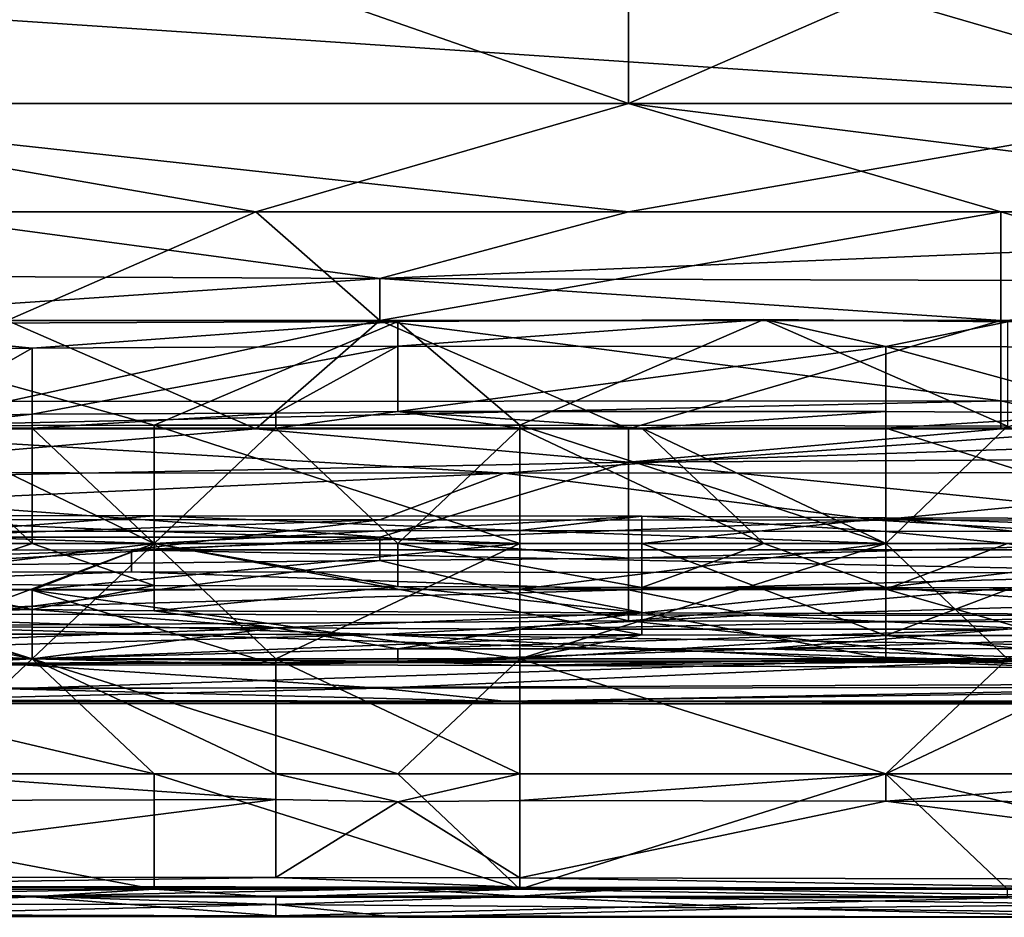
# Model space of a CAD drawing. Extents: x -1.1 to 1.1, y -0.36 to 0.36.
# Tile 226 of 256: x 0.1933 to 0.2287, y -0.3451 to -0.3128. Entities that reach past the tile are written whole.
import ezdxf

# ---------------------------------------------------------------- set-up
doc = ezdxf.new("R2010")
doc.units = 0

msp = doc.modelspace()

# ---------------------------------------------------------------- linework, layer by layer
for points in [[(0.215176, -0.315807, 0.377357), (0.192821, -0.307995, 0.380416), (0.179408, -0.315807, 0.378077)], [(0.215176, -0.315807, 0.377357), (0.215176, -0.311901, 0.378659), (0.192821, -0.307995, 0.380416)], [(0.246473, -0.315807, 0.377162), (0.23306, -0.307995, 0.379738), (0.215176, -0.315807, 0.377357)], [(0.23306, -0.307995, 0.379738), (0.215176, -0.311901, 0.378659), (0.215176, -0.315807, 0.377357)], [(0.237531, -0.315807, 0.265633), (0.179408, -0.311901, 0.265218), (0.224118, -0.311901, 0.265194)], [(0.237531, -0.315807, 0.265633), (0.179408, -0.315807, 0.265697), (0.179408, -0.311901, 0.265218)], [(0.224118, -0.311901, 0.265194), (0.264357, -0.311901, 0.265073), (0.237531, -0.315807, 0.265633)], [(0.179408, -0.315807, 0.378077), (0.152581, -0.319713, 0.377018), (0.201763, -0.319713, 0.376035)], [(0.215176, -0.319713, 0.266984), (0.179408, -0.315807, 0.265697), (0.237531, -0.315807, 0.265633)], [(0.201763, -0.319713, 0.376035), (0.215176, -0.315807, 0.377357), (0.179408, -0.315807, 0.378077)], [(0.18835, -0.319713, 0.267006), (0.179408, -0.315807, 0.265697), (0.215176, -0.319713, 0.266984)], [(0.201763, -0.319713, 0.376035), (0.228589, -0.319713, 0.375684), (0.215176, -0.315807, 0.377357)], [(0.246473, -0.319713, 0.375596), (0.246473, -0.315807, 0.377162), (0.215176, -0.315807, 0.377357)], [(0.246473, -0.319713, 0.375596), (0.215176, -0.315807, 0.377357), (0.228589, -0.319713, 0.375684)], [(0.237531, -0.315807, 0.265633), (0.264357, -0.319713, 0.266855), (0.215176, -0.319713, 0.266984)], [(0.192821, -0.32362, 0.374235), (0.201763, -0.319713, 0.376035), (0.152581, -0.319713, 0.377018)], [(0.183879, -0.322006, 0.268362), (0.18835, -0.319713, 0.267006), (0.206234, -0.322119, 0.268362)], [(0.206234, -0.322119, 0.268362), (0.18835, -0.319713, 0.267006), (0.215176, -0.319713, 0.266984)], [(0.206234, -0.32362, 0.37394), (0.201763, -0.319713, 0.376035), (0.192821, -0.32362, 0.374235)], [(0.206234, -0.32362, 0.37394), (0.228589, -0.319713, 0.375684), (0.201763, -0.319713, 0.376035)], [(0.206234, -0.322119, 0.268362), (0.264357, -0.319713, 0.266855), (0.264357, -0.322299, 0.268362)], [(0.215176, -0.319713, 0.266984), (0.264357, -0.319713, 0.266855), (0.206234, -0.322119, 0.268362)], [(0.206234, -0.32362, 0.37394), (0.228589, -0.32362, 0.373717), (0.228589, -0.319713, 0.375684)], [(0.242002, -0.32362, 0.373629), (0.246473, -0.319713, 0.375596), (0.228589, -0.319713, 0.375684)], [(0.228589, -0.319713, 0.375684), (0.228589, -0.32362, 0.373717), (0.242002, -0.32362, 0.373629)], [(0.183879, -0.32362, 0.269468), (0.183879, -0.322006, 0.268362), (0.206234, -0.322119, 0.268362)], [(0.206234, -0.322119, 0.268362), (0.206234, -0.32362, 0.269385), (0.183879, -0.32362, 0.269468)], [(0.206234, -0.322119, 0.268362), (0.264357, -0.322299, 0.268362), (0.228589, -0.32362, 0.269429)], [(0.228589, -0.32362, 0.269429), (0.206234, -0.32362, 0.269385), (0.206234, -0.322119, 0.268362)], [(0.264357, -0.322299, 0.268362), (0.264357, -0.32362, 0.26928), (0.228589, -0.32362, 0.269429)], [(0.201763, -0.327526, 0.371227), (0.192821, -0.32362, 0.374235), (0.179408, -0.327526, 0.371686)], [(0.206234, -0.32362, 0.269385), (0.192821, -0.326536, 0.272269), (0.183879, -0.32362, 0.269468)], [(0.20688, -0.323662, 0.221806), (0.184932, -0.323747, 0.221806), (0.193711, -0.324622, 0.225563)], [(0.20688, -0.323662, 0.221806), (0.198101, -0.327389, 0.218049), (0.184932, -0.323747, 0.221806)], [(0.184932, -0.323747, 0.221806), (0.189322, -0.324661, 0.225563), (0.193711, -0.324622, 0.225563)], [(0.189322, -0.327418, 0.218049), (0.184932, -0.323747, 0.221806), (0.198101, -0.327389, 0.218049)], [(0.206234, -0.32362, 0.269385), (0.228589, -0.326523, 0.272269), (0.192821, -0.326536, 0.272269)], [(0.201763, -0.327526, 0.371227), (0.206234, -0.32362, 0.37394), (0.192821, -0.32362, 0.374235)], [(0.193711, -0.324622, 0.225563), (0.20688, -0.324545, 0.225563), (0.20688, -0.323662, 0.221806)], [(0.198101, -0.327389, 0.218049), (0.20688, -0.323662, 0.221806), (0.21127, -0.327399, 0.218049)], [(0.215176, -0.327526, 0.370977), (0.206234, -0.32362, 0.37394), (0.201763, -0.327526, 0.371227)], [(0.228589, -0.32362, 0.269429), (0.228589, -0.326523, 0.272269), (0.206234, -0.32362, 0.269385)], [(0.215176, -0.327526, 0.370977), (0.228589, -0.32362, 0.373717), (0.206234, -0.32362, 0.37394)], [(0.224439, -0.324563, 0.225563), (0.220049, -0.323593, 0.221806), (0.20688, -0.324545, 0.225563)], [(0.20688, -0.323662, 0.221806), (0.20688, -0.324545, 0.225563), (0.220049, -0.323593, 0.221806)], [(0.21127, -0.327399, 0.218049), (0.20688, -0.323662, 0.221806), (0.220049, -0.323593, 0.221806)], [(0.220049, -0.323593, 0.221806), (0.228829, -0.327425, 0.218049), (0.21127, -0.327399, 0.218049)], [(0.228589, -0.327526, 0.370945), (0.228589, -0.32362, 0.373717), (0.215176, -0.327526, 0.370977)], [(0.220049, -0.323593, 0.221806), (0.224439, -0.324563, 0.225563), (0.228829, -0.323668, 0.221806)], [(0.228829, -0.323668, 0.221806), (0.228829, -0.327425, 0.218049), (0.220049, -0.323593, 0.221806)], [(0.228829, -0.323668, 0.221806), (0.224439, -0.324563, 0.225563), (0.241997, -0.32461, 0.225563)], [(0.264357, -0.32362, 0.26928), (0.264357, -0.326644, 0.272269), (0.228589, -0.32362, 0.269429)], [(0.228589, -0.327526, 0.370945), (0.250944, -0.327526, 0.370737), (0.242002, -0.32362, 0.373629)], [(0.228589, -0.326523, 0.272269), (0.228589, -0.32362, 0.269429), (0.264357, -0.326644, 0.272269)], [(0.242002, -0.32362, 0.373629), (0.228589, -0.32362, 0.373717), (0.228589, -0.327526, 0.370945)], [(0.189322, -0.327117, 0.22932), (0.193711, -0.326992, 0.22932), (0.193711, -0.324622, 0.225563)], [(0.189322, -0.324661, 0.225563), (0.189322, -0.327117, 0.22932), (0.193711, -0.324622, 0.225563)], [(0.202491, -0.326964, 0.22932), (0.20688, -0.324545, 0.225563), (0.193711, -0.326992, 0.22932)], [(0.193711, -0.324622, 0.225563), (0.193711, -0.326992, 0.22932), (0.20688, -0.324545, 0.225563)], [(0.202491, -0.326964, 0.22932), (0.20688, -0.3269, 0.22932), (0.20688, -0.324545, 0.225563)], [(0.20688, -0.324545, 0.225563), (0.20688, -0.3269, 0.22932), (0.224439, -0.324563, 0.225563)], [(0.20688, -0.3269, 0.22932), (0.224439, -0.3269, 0.22932), (0.224439, -0.324563, 0.225563)], [(0.233218, -0.326959, 0.22932), (0.224439, -0.324563, 0.225563), (0.224439, -0.3269, 0.22932)], [(0.224439, -0.324563, 0.225563), (0.233218, -0.326959, 0.22932), (0.241997, -0.32461, 0.225563)], [(0.192821, -0.326536, 0.272269), (0.228589, -0.326523, 0.272269), (0.183879, -0.327526, 0.273655)], [(0.228589, -0.326523, 0.272269), (0.23306, -0.327526, 0.273601), (0.183879, -0.327526, 0.273655)], [(0.228589, -0.326523, 0.272269), (0.264357, -0.326644, 0.272269), (0.23306, -0.327526, 0.273601)], [(0.193711, -0.326992, 0.22932), (0.189322, -0.327117, 0.22932), (0.189322, -0.327502, 0.229695)], [(0.189322, -0.327502, 0.229695), (0.193711, -0.327502, 0.229814), (0.193711, -0.326992, 0.22932)], [(0.193711, -0.326992, 0.22932), (0.193711, -0.327502, 0.229814), (0.202491, -0.326964, 0.22932)], [(0.202491, -0.327502, 0.229834), (0.202491, -0.326964, 0.22932), (0.193711, -0.327502, 0.229814)], [(0.202491, -0.326964, 0.22932), (0.202491, -0.327502, 0.229834), (0.20688, -0.3269, 0.22932)], [(0.20688, -0.3269, 0.22932), (0.202491, -0.327502, 0.229834), (0.21127, -0.327502, 0.229898)], [(0.224439, -0.3269, 0.22932), (0.20688, -0.3269, 0.22932), (0.21566, -0.327502, 0.229899)], [(0.21127, -0.327502, 0.229898), (0.21566, -0.327502, 0.229899), (0.20688, -0.3269, 0.22932)], [(0.224439, -0.327502, 0.229895), (0.224439, -0.3269, 0.22932), (0.21566, -0.327502, 0.229899)], [(0.233218, -0.326959, 0.22932), (0.224439, -0.3269, 0.22932), (0.224439, -0.327502, 0.229895)], [(0.233218, -0.326959, 0.22932), (0.224439, -0.327502, 0.229895), (0.246387, -0.327502, 0.229818)], [(0.189322, -0.327418, 0.218049), (0.198101, -0.331652, 0.217843), (0.180542, -0.331652, 0.217798)], [(0.198101, -0.327389, 0.218049), (0.198101, -0.331652, 0.217843), (0.189322, -0.327418, 0.218049)], [(0.21127, -0.331652, 0.217984), (0.198101, -0.331652, 0.217843), (0.198101, -0.327389, 0.218049)], [(0.21127, -0.327399, 0.218049), (0.21127, -0.331652, 0.217984), (0.198101, -0.327389, 0.218049)], [(0.21127, -0.327399, 0.218049), (0.228829, -0.327425, 0.218049), (0.224439, -0.331652, 0.218038)], [(0.224439, -0.331652, 0.218038), (0.21127, -0.331652, 0.217984), (0.21127, -0.327399, 0.218049)], [(0.228829, -0.327425, 0.218049), (0.237608, -0.331652, 0.217895), (0.224439, -0.331652, 0.218038)], [(0.179408, -0.32945, 0.369925), (0.215176, -0.32873, 0.369925), (0.201763, -0.327526, 0.371227)], [(0.201763, -0.327526, 0.371227), (0.179408, -0.327526, 0.371686), (0.179408, -0.32945, 0.369925)], [(0.183879, -0.327526, 0.273655), (0.210705, -0.329126, 0.276175), (0.179408, -0.329102, 0.276175)], [(0.210705, -0.329126, 0.276175), (0.183879, -0.327526, 0.273655), (0.23306, -0.327526, 0.273601)], [(0.193711, -0.331652, 0.231584), (0.189322, -0.327502, 0.229695), (0.184932, -0.331652, 0.231603)], [(0.193711, -0.327502, 0.229814), (0.189322, -0.327502, 0.229695), (0.193711, -0.331652, 0.231584)], [(0.193711, -0.327502, 0.229814), (0.198101, -0.331652, 0.231551), (0.202491, -0.327502, 0.229834)], [(0.193711, -0.327502, 0.229814), (0.193711, -0.331652, 0.231584), (0.198101, -0.331652, 0.231551)], [(0.202491, -0.327502, 0.229834), (0.198101, -0.331652, 0.231551), (0.20688, -0.331652, 0.23154)], [(0.215176, -0.32873, 0.369925), (0.215176, -0.327526, 0.370977), (0.201763, -0.327526, 0.371227)], [(0.202491, -0.327502, 0.229834), (0.20688, -0.331652, 0.23154), (0.21127, -0.327502, 0.229898)], [(0.220049, -0.331652, 0.231589), (0.21127, -0.327502, 0.229898), (0.20688, -0.331652, 0.23154)], [(0.242002, -0.329097, 0.276175), (0.210705, -0.329126, 0.276175), (0.23306, -0.327526, 0.273601)], [(0.220049, -0.331652, 0.231589), (0.21566, -0.327502, 0.229899), (0.21127, -0.327502, 0.229898)], [(0.228589, -0.327526, 0.370945), (0.215176, -0.32873, 0.369925), (0.250944, -0.327526, 0.370737)], [(0.242002, -0.32857, 0.369925), (0.250944, -0.327526, 0.370737), (0.215176, -0.32873, 0.369925)], [(0.228589, -0.327526, 0.370945), (0.215176, -0.327526, 0.370977), (0.215176, -0.32873, 0.369925)], [(0.21566, -0.327502, 0.229899), (0.224439, -0.331652, 0.231519), (0.224439, -0.327502, 0.229895)], [(0.21566, -0.327502, 0.229899), (0.220049, -0.331652, 0.231589), (0.224439, -0.331652, 0.231519)], [(0.224439, -0.327502, 0.229895), (0.237608, -0.331652, 0.23149), (0.246387, -0.327502, 0.229818)], [(0.237608, -0.331652, 0.23149), (0.224439, -0.327502, 0.229895), (0.224439, -0.331652, 0.231519)], [(0.215176, -0.32873, 0.369925), (0.179408, -0.32945, 0.369925), (0.206234, -0.331432, 0.367138)], [(0.206234, -0.331432, 0.367138), (0.215176, -0.332187, 0.366019), (0.215176, -0.32873, 0.369925)], [(0.215176, -0.32873, 0.369925), (0.242002, -0.331432, 0.366907), (0.242002, -0.32857, 0.369925)], [(0.215176, -0.32873, 0.369925), (0.215176, -0.332187, 0.366019), (0.242002, -0.331432, 0.366907)], [(0.210705, -0.329126, 0.276175), (0.174937, -0.33078, 0.280081), (0.179408, -0.329102, 0.276175)], [(0.206234, -0.330804, 0.280081), (0.174937, -0.33078, 0.280081), (0.210705, -0.329126, 0.276175)], [(0.224118, -0.330812, 0.280081), (0.206234, -0.330804, 0.280081), (0.210705, -0.329126, 0.276175)], [(0.210705, -0.329126, 0.276175), (0.242002, -0.329097, 0.276175), (0.224118, -0.330812, 0.280081)], [(0.224118, -0.330812, 0.280081), (0.242002, -0.329097, 0.276175), (0.246473, -0.330791, 0.280081)], [(0.206234, -0.331432, 0.367138), (0.179408, -0.32945, 0.369925), (0.174937, -0.331432, 0.367707)], [(0.198101, -0.330659, 0.270649), (0.184932, -0.330649, 0.270649), (0.184932, -0.331652, 0.271915)], [(0.184932, -0.330649, 0.270649), (0.198101, -0.330659, 0.270649), (0.198101, -0.331219, 0.266891)], [(0.184932, -0.331214, 0.266891), (0.184932, -0.330649, 0.270649), (0.198101, -0.331219, 0.266891)], [(0.184932, -0.331652, 0.271915), (0.198101, -0.331652, 0.271929), (0.198101, -0.330659, 0.270649)], [(0.21566, -0.330671, 0.270649), (0.198101, -0.330659, 0.270649), (0.198101, -0.331652, 0.271929)], [(0.21566, -0.330671, 0.270649), (0.21127, -0.331188, 0.266891), (0.198101, -0.330659, 0.270649)], [(0.21127, -0.331188, 0.266891), (0.198101, -0.331219, 0.266891), (0.198101, -0.330659, 0.270649)], [(0.198101, -0.331652, 0.271929), (0.21566, -0.331652, 0.271901), (0.21566, -0.330671, 0.270649)], [(0.21127, -0.331188, 0.266891), (0.21566, -0.330671, 0.270649), (0.224439, -0.331224, 0.266891)], [(0.224439, -0.330729, 0.270649), (0.224439, -0.331224, 0.266891), (0.21566, -0.330671, 0.270649)], [(0.21566, -0.330671, 0.270649), (0.21566, -0.331652, 0.271901), (0.224439, -0.330729, 0.270649)], [(0.174937, -0.3319, 0.283987), (0.174937, -0.33078, 0.280081), (0.206234, -0.330804, 0.280081)], [(0.174937, -0.3319, 0.283987), (0.206234, -0.330804, 0.280081), (0.197292, -0.331877, 0.283987)], [(0.206234, -0.330804, 0.280081), (0.224118, -0.330812, 0.280081), (0.197292, -0.331877, 0.283987)], [(0.242002, -0.33188, 0.283987), (0.197292, -0.331877, 0.283987), (0.224118, -0.330812, 0.280081)], [(0.224439, -0.330729, 0.270649), (0.21566, -0.331652, 0.271901), (0.233218, -0.331652, 0.271814)], [(0.246473, -0.330791, 0.280081), (0.242002, -0.33188, 0.283987), (0.224118, -0.330812, 0.280081)], [(0.233218, -0.331652, 0.271814), (0.237608, -0.330764, 0.270649), (0.224439, -0.330729, 0.270649)], [(0.224439, -0.330729, 0.270649), (0.237608, -0.330764, 0.270649), (0.237608, -0.331193, 0.266891)], [(0.224439, -0.331224, 0.266891), (0.224439, -0.330729, 0.270649), (0.237608, -0.331193, 0.266891)], [(0.198101, -0.331219, 0.266891), (0.198101, -0.331652, 0.265768), (0.184932, -0.331214, 0.266891)], [(0.198101, -0.331652, 0.265768), (0.184932, -0.331652, 0.265716), (0.184932, -0.331214, 0.266891)], [(0.198101, -0.331219, 0.266891), (0.21127, -0.331188, 0.266891), (0.21127, -0.331652, 0.265733)], [(0.21127, -0.331652, 0.265733), (0.198101, -0.331652, 0.265768), (0.198101, -0.331219, 0.266891)], [(0.21127, -0.331188, 0.266891), (0.224439, -0.331224, 0.266891), (0.224439, -0.331652, 0.265812)], [(0.21127, -0.331652, 0.265733), (0.21127, -0.331188, 0.266891), (0.224439, -0.331652, 0.265812)], [(0.228829, -0.331652, 0.265727), (0.224439, -0.331224, 0.266891), (0.237608, -0.331193, 0.266891)], [(0.228829, -0.331652, 0.265727), (0.224439, -0.331652, 0.265812), (0.224439, -0.331224, 0.266891)], [(0.18835, -0.332453, 0.366019), (0.206234, -0.331432, 0.367138), (0.174937, -0.331432, 0.367707)], [(0.198101, -0.331652, 0.217843), (0.193711, -0.335802, 0.217272), (0.180542, -0.331652, 0.217798)], [(0.193711, -0.335802, 0.217272), (0.180542, -0.335802, 0.217184), (0.180542, -0.331652, 0.217798)], [(0.184932, -0.331652, 0.231603), (0.189322, -0.333116, 0.233077), (0.193711, -0.331652, 0.231584)], [(0.198101, -0.331652, 0.265768), (0.184932, -0.333251, 0.263134), (0.184932, -0.331652, 0.265716)], [(0.193711, -0.33333, 0.263134), (0.184932, -0.333251, 0.263134), (0.198101, -0.331652, 0.265768)], [(0.189322, -0.334923, 0.274406), (0.198101, -0.331652, 0.271929), (0.184932, -0.331652, 0.271915)], [(0.18835, -0.332453, 0.366019), (0.206234, -0.332266, 0.366019), (0.206234, -0.331432, 0.367138)], [(0.21566, -0.334942, 0.274406), (0.198101, -0.331652, 0.271929), (0.189322, -0.334923, 0.274406)], [(0.193711, -0.331652, 0.231584), (0.189322, -0.333116, 0.233077), (0.198101, -0.333161, 0.233077)], [(0.198101, -0.331652, 0.217843), (0.202491, -0.335802, 0.217319), (0.193711, -0.335802, 0.217272)], [(0.198101, -0.333161, 0.233077), (0.198101, -0.331652, 0.231551), (0.193711, -0.331652, 0.231584)], [(0.193711, -0.33333, 0.263134), (0.198101, -0.331652, 0.265768), (0.21127, -0.331652, 0.265733)], [(0.193711, -0.33333, 0.263134), (0.21127, -0.331652, 0.265733), (0.21127, -0.333301, 0.263134)], [(0.198101, -0.331652, 0.231551), (0.20688, -0.333206, 0.233077), (0.20688, -0.331652, 0.23154)], [(0.198101, -0.331652, 0.231551), (0.198101, -0.333161, 0.233077), (0.20688, -0.333206, 0.233077)], [(0.21127, -0.331652, 0.217984), (0.202491, -0.335802, 0.217319), (0.198101, -0.331652, 0.217843)], [(0.21566, -0.334942, 0.274406), (0.21566, -0.331652, 0.271901), (0.198101, -0.331652, 0.271929)], [(0.21127, -0.331652, 0.217984), (0.21127, -0.335802, 0.217365), (0.202491, -0.335802, 0.217319)], [(0.206234, -0.331432, 0.367138), (0.206234, -0.332266, 0.366019), (0.215176, -0.332187, 0.366019)], [(0.21566, -0.333241, 0.233077), (0.220049, -0.331652, 0.231589), (0.20688, -0.331652, 0.23154)], [(0.21566, -0.333241, 0.233077), (0.20688, -0.331652, 0.23154), (0.20688, -0.333206, 0.233077)], [(0.224439, -0.331652, 0.218038), (0.228829, -0.335802, 0.217357), (0.21127, -0.335802, 0.217365)], [(0.21127, -0.333301, 0.263134), (0.224439, -0.331652, 0.265812), (0.224439, -0.333298, 0.263134)], [(0.224439, -0.331652, 0.218038), (0.21127, -0.335802, 0.217365), (0.21127, -0.331652, 0.217984)], [(0.224439, -0.331652, 0.265812), (0.21127, -0.333301, 0.263134), (0.21127, -0.331652, 0.265733)], [(0.215176, -0.332187, 0.366019), (0.242002, -0.332108, 0.366019), (0.242002, -0.331432, 0.366907)], [(0.224439, -0.334961, 0.274406), (0.233218, -0.331652, 0.271814), (0.21566, -0.331652, 0.271901)], [(0.224439, -0.334961, 0.274406), (0.21566, -0.331652, 0.271901), (0.21566, -0.334942, 0.274406)], [(0.224439, -0.333238, 0.233077), (0.220049, -0.331652, 0.231589), (0.21566, -0.333241, 0.233077)], [(0.220049, -0.331652, 0.231589), (0.224439, -0.333238, 0.233077), (0.224439, -0.331652, 0.231519)], [(0.237608, -0.331652, 0.217895), (0.228829, -0.335802, 0.217357), (0.224439, -0.331652, 0.218038)], [(0.250777, -0.334968, 0.274406), (0.233218, -0.331652, 0.271814), (0.224439, -0.334961, 0.274406)], [(0.228829, -0.331652, 0.265727), (0.224439, -0.333298, 0.263134), (0.224439, -0.331652, 0.265812)], [(0.224439, -0.333298, 0.263134), (0.228829, -0.331652, 0.265727), (0.237608, -0.333416, 0.263134)], [(0.237608, -0.331652, 0.23149), (0.224439, -0.331652, 0.231519), (0.224439, -0.333238, 0.233077)], [(0.237608, -0.331652, 0.23149), (0.224439, -0.333238, 0.233077), (0.250777, -0.3333, 0.233077)], [(0.174937, -0.332691, 0.287894), (0.197292, -0.331877, 0.283987), (0.197292, -0.332674, 0.287894)], [(0.197292, -0.331877, 0.283987), (0.174937, -0.332691, 0.287894), (0.174937, -0.3319, 0.283987)], [(0.242002, -0.33188, 0.283987), (0.237531, -0.332711, 0.287894), (0.197292, -0.331877, 0.283987)], [(0.197292, -0.332674, 0.287894), (0.197292, -0.331877, 0.283987), (0.237531, -0.332711, 0.287894)], [(0.206234, -0.332266, 0.366019), (0.18835, -0.334613, 0.362112), (0.215176, -0.334444, 0.362112)], [(0.18835, -0.332453, 0.366019), (0.18835, -0.334613, 0.362112), (0.206234, -0.332266, 0.366019)], [(0.206234, -0.332266, 0.366019), (0.215176, -0.334444, 0.362112), (0.215176, -0.332187, 0.366019)], [(0.237531, -0.334486, 0.362112), (0.242002, -0.332108, 0.366019), (0.215176, -0.334444, 0.362112)], [(0.242002, -0.332108, 0.366019), (0.215176, -0.332187, 0.366019), (0.215176, -0.334444, 0.362112)], [(0.179408, -0.33329, 0.2918), (0.174937, -0.332691, 0.287894), (0.197292, -0.332674, 0.287894)], [(0.197292, -0.332674, 0.287894), (0.215176, -0.333326, 0.2918), (0.179408, -0.33329, 0.2918)], [(0.215176, -0.333326, 0.2918), (0.197292, -0.332674, 0.287894), (0.237531, -0.332711, 0.287894)], [(0.237531, -0.332711, 0.287894), (0.250944, -0.333306, 0.2918), (0.215176, -0.333326, 0.2918)], [(0.189322, -0.333116, 0.233077), (0.180542, -0.333961, 0.236834), (0.193711, -0.334028, 0.236834)], [(0.198101, -0.333161, 0.233077), (0.189322, -0.333116, 0.233077), (0.193711, -0.334028, 0.236834)], [(0.198101, -0.334082, 0.236834), (0.198101, -0.333161, 0.233077), (0.193711, -0.334028, 0.236834)], [(0.198101, -0.333161, 0.233077), (0.198101, -0.334082, 0.236834), (0.20688, -0.333206, 0.233077)], [(0.183879, -0.334185, 0.299612), (0.179408, -0.33329, 0.2918), (0.215176, -0.333326, 0.2918)], [(0.183879, -0.334185, 0.299612), (0.215176, -0.333326, 0.2918), (0.219647, -0.334232, 0.299612)], [(0.184932, -0.333251, 0.263134), (0.193711, -0.33333, 0.263134), (0.193711, -0.335802, 0.259819)], [(0.193711, -0.335802, 0.259819), (0.189322, -0.336032, 0.259377), (0.184932, -0.333251, 0.263134)], [(0.193711, -0.33333, 0.263134), (0.21127, -0.333301, 0.263134), (0.21127, -0.335802, 0.259871)], [(0.193711, -0.335802, 0.259819), (0.193711, -0.33333, 0.263134), (0.202491, -0.336017, 0.259377)], [(0.21127, -0.335802, 0.259871), (0.202491, -0.336017, 0.259377), (0.193711, -0.33333, 0.263134)], [(0.20688, -0.333206, 0.233077), (0.198101, -0.334082, 0.236834), (0.21566, -0.334146, 0.236834)], [(0.21566, -0.334146, 0.236834), (0.21566, -0.333241, 0.233077), (0.20688, -0.333206, 0.233077)], [(0.21127, -0.333301, 0.263134), (0.224439, -0.333298, 0.263134), (0.224439, -0.335802, 0.259901)], [(0.224439, -0.335802, 0.259901), (0.21127, -0.335802, 0.259871), (0.21127, -0.333301, 0.263134)], [(0.219647, -0.334232, 0.299612), (0.215176, -0.333326, 0.2918), (0.250944, -0.333306, 0.2918)], [(0.21566, -0.333241, 0.233077), (0.21566, -0.334146, 0.236834), (0.224439, -0.333238, 0.233077)], [(0.237608, -0.334205, 0.236834), (0.224439, -0.333238, 0.233077), (0.21566, -0.334146, 0.236834)], [(0.219647, -0.334232, 0.299612), (0.250944, -0.333306, 0.2918), (0.259886, -0.334251, 0.299612)], [(0.237608, -0.334205, 0.236834), (0.250777, -0.3333, 0.233077), (0.224439, -0.333238, 0.233077)], [(0.233218, -0.335802, 0.260015), (0.224439, -0.333298, 0.263134), (0.237608, -0.333416, 0.263134)], [(0.233218, -0.335802, 0.260015), (0.224439, -0.335802, 0.259901), (0.224439, -0.333298, 0.263134)], [(0.180542, -0.333961, 0.236834), (0.171763, -0.334601, 0.244349), (0.193711, -0.334028, 0.236834)], [(0.202491, -0.334693, 0.244349), (0.193711, -0.334028, 0.236834), (0.171763, -0.334601, 0.244349)], [(0.179408, -0.334893, 0.307425), (0.183879, -0.334185, 0.299612), (0.206234, -0.334935, 0.307425)], [(0.206234, -0.334935, 0.307425), (0.183879, -0.334185, 0.299612), (0.219647, -0.334232, 0.299612)], [(0.193711, -0.334028, 0.236834), (0.202491, -0.334693, 0.244349), (0.198101, -0.334082, 0.236834)], [(0.198101, -0.334082, 0.236834), (0.202491, -0.334693, 0.244349), (0.21566, -0.334146, 0.236834)], [(0.21127, -0.334744, 0.244349), (0.21566, -0.334146, 0.236834), (0.202491, -0.334693, 0.244349)], [(0.21566, -0.334146, 0.236834), (0.21127, -0.334744, 0.244349), (0.237608, -0.334205, 0.236834)], [(0.21127, -0.334744, 0.244349), (0.228829, -0.334736, 0.244349), (0.237608, -0.334205, 0.236834)], [(0.215176, -0.334444, 0.362112), (0.18835, -0.334613, 0.362112), (0.228589, -0.335883, 0.358206)], [(0.246473, -0.335559, 0.315237), (0.206234, -0.334935, 0.307425), (0.219647, -0.334232, 0.299612)], [(0.237531, -0.334486, 0.362112), (0.215176, -0.334444, 0.362112), (0.228589, -0.335883, 0.358206)], [(0.219647, -0.334232, 0.299612), (0.259886, -0.334251, 0.299612), (0.246473, -0.335559, 0.315237)], [(0.237531, -0.334486, 0.362112), (0.228589, -0.335883, 0.358206), (0.250944, -0.33589, 0.358206)], [(0.206234, -0.334935, 0.307425), (0.165995, -0.336038, 0.32305), (0.179408, -0.334893, 0.307425)], [(0.202491, -0.334693, 0.244349), (0.171763, -0.334601, 0.244349), (0.184932, -0.335352, 0.251863)], [(0.180542, -0.335802, 0.274877), (0.193711, -0.335802, 0.274858), (0.189322, -0.334923, 0.274406)], [(0.184932, -0.335352, 0.251863), (0.193711, -0.335802, 0.255607), (0.202491, -0.334693, 0.244349)], [(0.228589, -0.335883, 0.358206), (0.18835, -0.334613, 0.362112), (0.192821, -0.335983, 0.358206)], [(0.193711, -0.335802, 0.274858), (0.21566, -0.334942, 0.274406), (0.189322, -0.334923, 0.274406)], [(0.193711, -0.335802, 0.255607), (0.20688, -0.335445, 0.251863), (0.202491, -0.334693, 0.244349)], [(0.20688, -0.335445, 0.251863), (0.21127, -0.334744, 0.244349), (0.202491, -0.334693, 0.244349)], [(0.20688, -0.335445, 0.251863), (0.220049, -0.335449, 0.251863), (0.228829, -0.334736, 0.244349)], [(0.228829, -0.334736, 0.244349), (0.21127, -0.334744, 0.244349), (0.20688, -0.335445, 0.251863)], [(0.228829, -0.334736, 0.244349), (0.220049, -0.335449, 0.251863), (0.233218, -0.335059, 0.248106)], [(0.165995, -0.336038, 0.32305), (0.206234, -0.334935, 0.307425), (0.224118, -0.335865, 0.319144)], [(0.21127, -0.335802, 0.274872), (0.21566, -0.334942, 0.274406), (0.193711, -0.335802, 0.274858)], [(0.224118, -0.335865, 0.319144), (0.206234, -0.334935, 0.307425), (0.246473, -0.335559, 0.315237)], [(0.21127, -0.335802, 0.274872), (0.224439, -0.334961, 0.274406), (0.21566, -0.334942, 0.274406)], [(0.224439, -0.334961, 0.274406), (0.21127, -0.335802, 0.274872), (0.233218, -0.335802, 0.274827)], [(0.220049, -0.335449, 0.251863), (0.250777, -0.335433, 0.251863), (0.233218, -0.335059, 0.248106)], [(0.250777, -0.334968, 0.274406), (0.224439, -0.334961, 0.274406), (0.233218, -0.335802, 0.274827)], [(0.184932, -0.335352, 0.251863), (0.176153, -0.335744, 0.25562), (0.193711, -0.335802, 0.255607)], [(0.20688, -0.33589, 0.25562), (0.20688, -0.335445, 0.251863), (0.193711, -0.335802, 0.255607)], [(0.20688, -0.335445, 0.251863), (0.20688, -0.33589, 0.25562), (0.220049, -0.335449, 0.251863)], [(0.20688, -0.33589, 0.25562), (0.233218, -0.33587, 0.25562), (0.220049, -0.335449, 0.251863)], [(0.233218, -0.33587, 0.25562), (0.250777, -0.335433, 0.251863), (0.220049, -0.335449, 0.251863)], [(0.224118, -0.335865, 0.319144), (0.246473, -0.335559, 0.315237), (0.246473, -0.336673, 0.330862)], [(0.192821, -0.336887, 0.334769), (0.165995, -0.336038, 0.32305), (0.224118, -0.335865, 0.319144)], [(0.176153, -0.335744, 0.25562), (0.189322, -0.336032, 0.259377), (0.193711, -0.335802, 0.255607)], [(0.198101, -0.339952, 0.274267), (0.180542, -0.335802, 0.274877), (0.176153, -0.339952, 0.274302)], [(0.193711, -0.335802, 0.217272), (0.189322, -0.339952, 0.217441), (0.180542, -0.335802, 0.217184)], [(0.198101, -0.339952, 0.274267), (0.193711, -0.335802, 0.274858), (0.180542, -0.335802, 0.274877)], [(0.206234, -0.336861, 0.3543), (0.192821, -0.335983, 0.358206), (0.18835, -0.336853, 0.3543)], [(0.193711, -0.335802, 0.259819), (0.202491, -0.336017, 0.259377), (0.189322, -0.336032, 0.259377)], [(0.202491, -0.336017, 0.259377), (0.193711, -0.335802, 0.255607), (0.189322, -0.336032, 0.259377)], [(0.193711, -0.335802, 0.217272), (0.202491, -0.339952, 0.217471), (0.189322, -0.339952, 0.217441)], [(0.246473, -0.336673, 0.330862), (0.192821, -0.336887, 0.334769), (0.224118, -0.335865, 0.319144)], [(0.206234, -0.336861, 0.3543), (0.228589, -0.335883, 0.358206), (0.192821, -0.335983, 0.358206)], [(0.202491, -0.335802, 0.217319), (0.202491, -0.339952, 0.217471), (0.193711, -0.335802, 0.217272)], [(0.20688, -0.339952, 0.274311), (0.21127, -0.335802, 0.274872), (0.193711, -0.335802, 0.274858)], [(0.198101, -0.339952, 0.274267), (0.20688, -0.339952, 0.274311), (0.193711, -0.335802, 0.274858)], [(0.193711, -0.335802, 0.255607), (0.202491, -0.336017, 0.259377), (0.20688, -0.33589, 0.25562)], [(0.21127, -0.335802, 0.217365), (0.21127, -0.339952, 0.217453), (0.202491, -0.335802, 0.217319)], [(0.21127, -0.339952, 0.217453), (0.202491, -0.339952, 0.217471), (0.202491, -0.335802, 0.217319)], [(0.202491, -0.336017, 0.259377), (0.21127, -0.335802, 0.259871), (0.21127, -0.336046, 0.259377)], [(0.20688, -0.33589, 0.25562), (0.202491, -0.336017, 0.259377), (0.21127, -0.336046, 0.259377)], [(0.228589, -0.335883, 0.358206), (0.206234, -0.336861, 0.3543), (0.246473, -0.336827, 0.3543)], [(0.224439, -0.339952, 0.274249), (0.21127, -0.335802, 0.274872), (0.20688, -0.339952, 0.274311)], [(0.20688, -0.33589, 0.25562), (0.21127, -0.336046, 0.259377), (0.233218, -0.33587, 0.25562)], [(0.224439, -0.339952, 0.274249), (0.233218, -0.335802, 0.274827), (0.21127, -0.335802, 0.274872)], [(0.228829, -0.335802, 0.217357), (0.224439, -0.339952, 0.217443), (0.21127, -0.335802, 0.217365)], [(0.224439, -0.335802, 0.259901), (0.233218, -0.336127, 0.259377), (0.21127, -0.336046, 0.259377)], [(0.224439, -0.335802, 0.259901), (0.21127, -0.336046, 0.259377), (0.21127, -0.335802, 0.259871)], [(0.224439, -0.339952, 0.217443), (0.21127, -0.339952, 0.217453), (0.21127, -0.335802, 0.217365)], [(0.233218, -0.336127, 0.259377), (0.233218, -0.33587, 0.25562), (0.21127, -0.336046, 0.259377)], [(0.228829, -0.335802, 0.217357), (0.237608, -0.339952, 0.217425), (0.224439, -0.339952, 0.217443)], [(0.233218, -0.335802, 0.260015), (0.233218, -0.336127, 0.259377), (0.224439, -0.335802, 0.259901)], [(0.241997, -0.339952, 0.274294), (0.233218, -0.335802, 0.274827), (0.224439, -0.339952, 0.274249)], [(0.228589, -0.335883, 0.358206), (0.246473, -0.336827, 0.3543), (0.250944, -0.33589, 0.358206)], [(0.210705, -0.337341, 0.342581), (0.192821, -0.336887, 0.334769), (0.246473, -0.336673, 0.330862)], [(0.210705, -0.337341, 0.342581), (0.246473, -0.336673, 0.330862), (0.237531, -0.33735, 0.342581)], [(0.210705, -0.337341, 0.342581), (0.170466, -0.337296, 0.342581), (0.192821, -0.336887, 0.334769)], [(0.18835, -0.336853, 0.3543), (0.18835, -0.337292, 0.350394), (0.206234, -0.336861, 0.3543)], [(0.206234, -0.336861, 0.3543), (0.18835, -0.337292, 0.350394), (0.210705, -0.337326, 0.350394)], [(0.246473, -0.336827, 0.3543), (0.206234, -0.336861, 0.3543), (0.210705, -0.337326, 0.350394)], [(0.246473, -0.337316, 0.350394), (0.246473, -0.336827, 0.3543), (0.210705, -0.337326, 0.350394)], [(0.18835, -0.337292, 0.350394), (0.165995, -0.337404, 0.346487), (0.215176, -0.33743, 0.346487)], [(0.165995, -0.337404, 0.346487), (0.170466, -0.337296, 0.342581), (0.210705, -0.337341, 0.342581)], [(0.165995, -0.337404, 0.346487), (0.210705, -0.337341, 0.342581), (0.215176, -0.33743, 0.346487)], [(0.215176, -0.33743, 0.346487), (0.210705, -0.337326, 0.350394), (0.18835, -0.337292, 0.350394)], [(0.210705, -0.337326, 0.350394), (0.215176, -0.33743, 0.346487), (0.246473, -0.337316, 0.350394)], [(0.215176, -0.33743, 0.346487), (0.210705, -0.337341, 0.342581), (0.237531, -0.33735, 0.342581)], [(0.250944, -0.337428, 0.346487), (0.246473, -0.337316, 0.350394), (0.215176, -0.33743, 0.346487)], [(0.250944, -0.337428, 0.346487), (0.215176, -0.33743, 0.346487), (0.237531, -0.33735, 0.342581)], [(0.176153, -0.339952, 0.274302), (0.198101, -0.344102, 0.271012), (0.198101, -0.339952, 0.274267)], [(0.198101, -0.344102, 0.271012), (0.176153, -0.339952, 0.274302), (0.180542, -0.344102, 0.271016)], [(0.202491, -0.339952, 0.217471), (0.202491, -0.340872, 0.218049), (0.189322, -0.339952, 0.217441)], [(0.202491, -0.340872, 0.218049), (0.189322, -0.340911, 0.218049), (0.189322, -0.339952, 0.217441)], [(0.21127, -0.344102, 0.27106), (0.198101, -0.339952, 0.274267), (0.198101, -0.344102, 0.271012)], [(0.198101, -0.339952, 0.274267), (0.21127, -0.344102, 0.27106), (0.20688, -0.339952, 0.274311)], [(0.20688, -0.34096, 0.218049), (0.202491, -0.340872, 0.218049), (0.202491, -0.339952, 0.217471)], [(0.20688, -0.34096, 0.218049), (0.202491, -0.339952, 0.217471), (0.21127, -0.339952, 0.217453)], [(0.224439, -0.339952, 0.274249), (0.20688, -0.339952, 0.274311), (0.21127, -0.344102, 0.27106)], [(0.20688, -0.34096, 0.218049), (0.21127, -0.339952, 0.217453), (0.21127, -0.340906, 0.218049)], [(0.224439, -0.339952, 0.217443), (0.224439, -0.340933, 0.218049), (0.21127, -0.340906, 0.218049)], [(0.224439, -0.339952, 0.217443), (0.21127, -0.340906, 0.218049), (0.21127, -0.339952, 0.217453)], [(0.228829, -0.344102, 0.271058), (0.224439, -0.339952, 0.274249), (0.21127, -0.344102, 0.27106)], [(0.224439, -0.339952, 0.274249), (0.241997, -0.344102, 0.271109), (0.241997, -0.339952, 0.274294)], [(0.224439, -0.339952, 0.274249), (0.228829, -0.344102, 0.271058), (0.241997, -0.344102, 0.271109)], [(0.241997, -0.340974, 0.218049), (0.224439, -0.340933, 0.218049), (0.237608, -0.339952, 0.217425)], [(0.237608, -0.339952, 0.217425), (0.224439, -0.340933, 0.218049), (0.224439, -0.339952, 0.217443)], [(0.202491, -0.340872, 0.218049), (0.202491, -0.343682, 0.221806), (0.180542, -0.343672, 0.221806)], [(0.202491, -0.340872, 0.218049), (0.180542, -0.343672, 0.221806), (0.189322, -0.340911, 0.218049)], [(0.202491, -0.340872, 0.218049), (0.20688, -0.34096, 0.218049), (0.202491, -0.343682, 0.221806)], [(0.20688, -0.34096, 0.218049), (0.21127, -0.340906, 0.218049), (0.21127, -0.343696, 0.221806)], [(0.224439, -0.340933, 0.218049), (0.21127, -0.343696, 0.221806), (0.21127, -0.340906, 0.218049)], [(0.224439, -0.340933, 0.218049), (0.246387, -0.34376, 0.221806), (0.21127, -0.343696, 0.221806)], [(0.224439, -0.340933, 0.218049), (0.241997, -0.340974, 0.218049), (0.246387, -0.34376, 0.221806)], [(0.202491, -0.343682, 0.221806), (0.20688, -0.34096, 0.218049), (0.21127, -0.343696, 0.221806)], [(0.180542, -0.343994, 0.225563), (0.180542, -0.343672, 0.221806), (0.202491, -0.343682, 0.221806)], [(0.202491, -0.343682, 0.221806), (0.21127, -0.344025, 0.225563), (0.180542, -0.343994, 0.225563)], [(0.202491, -0.343682, 0.221806), (0.21127, -0.343696, 0.221806), (0.21127, -0.344025, 0.225563)], [(0.21127, -0.343696, 0.221806), (0.246387, -0.34376, 0.221806), (0.233218, -0.344065, 0.225563)], [(0.233218, -0.344065, 0.225563), (0.21127, -0.344025, 0.225563), (0.21127, -0.343696, 0.221806)], [(0.21127, -0.344025, 0.225563), (0.20688, -0.344073, 0.233077), (0.180542, -0.343994, 0.225563)], [(0.184932, -0.344098, 0.236834), (0.180542, -0.343994, 0.225563), (0.20688, -0.344073, 0.233077)], [(0.193711, -0.344355, 0.244349), (0.180542, -0.34464, 0.251863), (0.184932, -0.344098, 0.236834)], [(0.180542, -0.344102, 0.271016), (0.180542, -0.344379, 0.270649), (0.198101, -0.344102, 0.271012)], [(0.193711, -0.34437, 0.270649), (0.198101, -0.344102, 0.271012), (0.180542, -0.344379, 0.270649)], [(0.20688, -0.344073, 0.233077), (0.193711, -0.344355, 0.244349), (0.184932, -0.344098, 0.236834)], [(0.193711, -0.344355, 0.244349), (0.20688, -0.344073, 0.233077), (0.21127, -0.34435, 0.244349)], [(0.198101, -0.344102, 0.271012), (0.193711, -0.34437, 0.270649), (0.202491, -0.344384, 0.270649)], [(0.202491, -0.344384, 0.270649), (0.21127, -0.344102, 0.27106), (0.198101, -0.344102, 0.271012)], [(0.21127, -0.344102, 0.27106), (0.202491, -0.344384, 0.270649), (0.228829, -0.344411, 0.270649)], [(0.20688, -0.344073, 0.233077), (0.21127, -0.344025, 0.225563), (0.21566, -0.344066, 0.233077)], [(0.20688, -0.344073, 0.233077), (0.21566, -0.344066, 0.233077), (0.21127, -0.34435, 0.244349)], [(0.233218, -0.344065, 0.225563), (0.21566, -0.344066, 0.233077), (0.21127, -0.344025, 0.225563)], [(0.21127, -0.34435, 0.244349), (0.21566, -0.344066, 0.233077), (0.233218, -0.344373, 0.244349)], [(0.21127, -0.344102, 0.27106), (0.228829, -0.344411, 0.270649), (0.228829, -0.344102, 0.271058)], [(0.21566, -0.344066, 0.233077), (0.233218, -0.344065, 0.225563), (0.233218, -0.344078, 0.233077)], [(0.21566, -0.344066, 0.233077), (0.233218, -0.344078, 0.233077), (0.233218, -0.344373, 0.244349)], [(0.180542, -0.34464, 0.251863), (0.193711, -0.344355, 0.244349), (0.202491, -0.344654, 0.251863)], [(0.180542, -0.344379, 0.270649), (0.180542, -0.345005, 0.266891), (0.193711, -0.34437, 0.270649)], [(0.193711, -0.34437, 0.270649), (0.180542, -0.345005, 0.266891), (0.202491, -0.345065, 0.266891)], [(0.21127, -0.34435, 0.244349), (0.202491, -0.344654, 0.251863), (0.193711, -0.344355, 0.244349)], [(0.193711, -0.34437, 0.270649), (0.202491, -0.345065, 0.266891), (0.202491, -0.344384, 0.270649)], [(0.202491, -0.344654, 0.251863), (0.21127, -0.34435, 0.244349), (0.220049, -0.344783, 0.25562)], [(0.228829, -0.344411, 0.270649), (0.202491, -0.344384, 0.270649), (0.202491, -0.345065, 0.266891)], [(0.228829, -0.344411, 0.270649), (0.202491, -0.345065, 0.266891), (0.233218, -0.345098, 0.266891)], [(0.233218, -0.344646, 0.251863), (0.220049, -0.344783, 0.25562), (0.21127, -0.34435, 0.244349)], [(0.21127, -0.34435, 0.244349), (0.233218, -0.344373, 0.244349), (0.233218, -0.344646, 0.251863)], [(0.184932, -0.345066, 0.263134), (0.180542, -0.34464, 0.251863), (0.202491, -0.344654, 0.251863)], [(0.202491, -0.344654, 0.251863), (0.20688, -0.345109, 0.263134), (0.184932, -0.345066, 0.263134)], [(0.20688, -0.345109, 0.263134), (0.202491, -0.344654, 0.251863), (0.220049, -0.344783, 0.25562)], [(0.20688, -0.345109, 0.263134), (0.220049, -0.344783, 0.25562), (0.233218, -0.345112, 0.263134)], [(0.220049, -0.344783, 0.25562), (0.233218, -0.344646, 0.251863), (0.233218, -0.344948, 0.259377)], [(0.220049, -0.344783, 0.25562), (0.233218, -0.344948, 0.259377), (0.233218, -0.345112, 0.263134)], [(0.202491, -0.345065, 0.266891), (0.180542, -0.345005, 0.266891), (0.184932, -0.345066, 0.263134)], [(0.20688, -0.345109, 0.263134), (0.202491, -0.345065, 0.266891), (0.184932, -0.345066, 0.263134)], [(0.202491, -0.345065, 0.266891), (0.233218, -0.345112, 0.263134), (0.233218, -0.345098, 0.266891)], [(0.202491, -0.345065, 0.266891), (0.20688, -0.345109, 0.263134), (0.233218, -0.345112, 0.263134)]]:
    msp.add_3dface(points)

doc.saveas('drawing.dxf')
